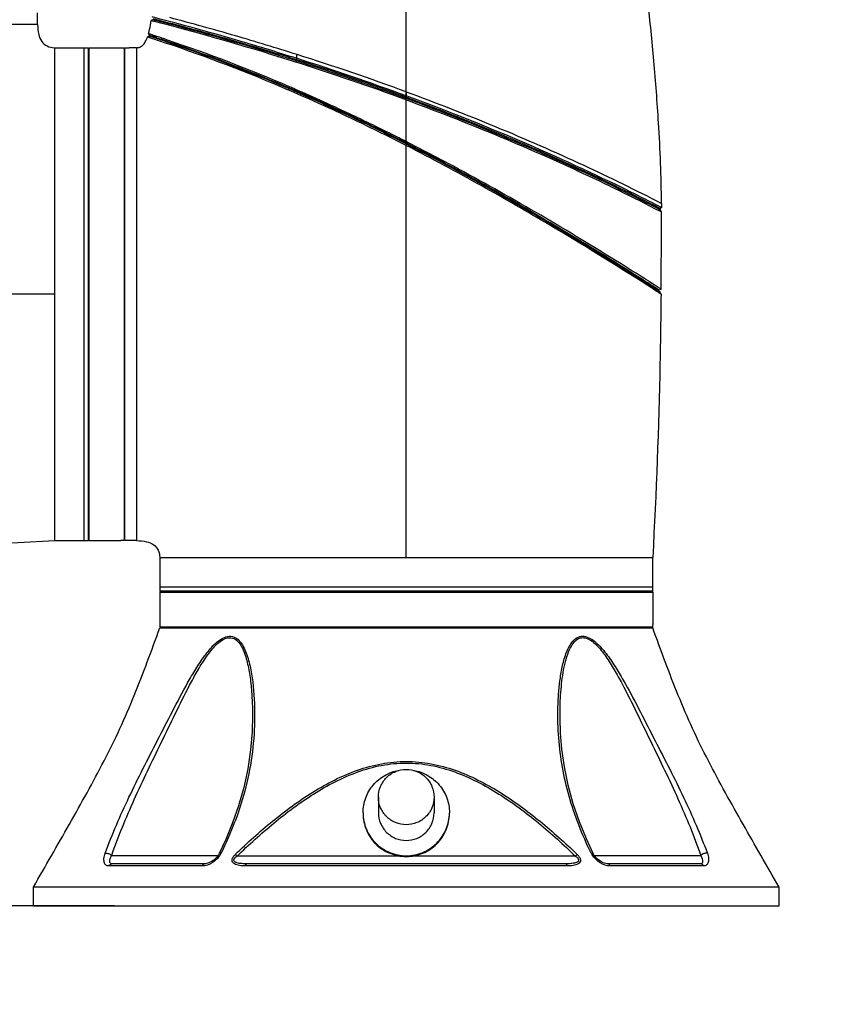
# Model space of a CAD drawing. Header units: millimetres. Extents: x 11 to 407, y 12 to 285.
# Tile 11 of 42: x 157 to 186, y 55 to 90. Entities that reach past the tile are written whole.
import ezdxf

# ---------------------------------------------------------------- set-up
doc = ezdxf.new("R2010")
doc.units = ezdxf.units.MM
doc.header["$LTSCALE"] = 23.1
doc.layers.get('0').update_dxf_attribs({"linetype": 'CONTINUOUS'})
doc.layers.add('02___PRT_ALL_AXES', color=7, linetype='CONTINUOUS')
doc.styles.get("Standard").update_dxf_attribs({"font": 'txt', "width": 0.8})
doc.dimstyles.new('DIMSTYLE_1', dxfattribs={"dimtxt": 2.5, "dimasz": 2.5, "dimexe": 1, "dimexo": 1, "dimtad": 1, "dimlfac": 6.666667, "dimzin": 0, "dimdsep": 46, "dimtxsty": 'Standard', "dimblk": '_FILLED', "dimblk1": '_FILLED', "dimblk2": '_FILLED', "dimcen": 0.09, "dimadec": 0, "dimazin": 0, "dimtp": 0.01, "dimtm": 0.01, "dimtfac": 1, "dimtofl": 0, "dimtmove": 0, "dimatfit": 3, "dimldrblk": '_FILLED', "dimfxl": 0, "dimtolj": 1, "dimtzin": 0, "dimarcsym": 0})

# ---------------------------------------------------------------- blocks, each defined once
blk = doc.blocks.new('_FILLED')
at = {"color": 0, "linetype": 'ByBlock'}
blk.add_solid([(0, 0), (-1, 0.2), (-1, -0.2)], dxfattribs=at)
blk = doc.blocks.new('*D5')
at = {"color": 2, "linetype": 'Continuous'}
for p, q in [((149.31, 91.52), (149.31, 104.579)), ((171.21, 74.027), (171.21, 104.579)), ((149.31, 103.579), (145.81, 103.579)), ((145.81, 103.579), (160.26, 103.579)), ((186.488, 103.579), (160.26, 103.579)), ((171.21, 103.579), (186.488, 103.579))]:
    blk.add_line(p, q, dxfattribs=at)
at = {"color": 2, "linetype": 'Continuous', "xscale": 2.5, "yscale": 2.5, "zscale": 2.5}
for p, rotation in [((149.31, 103.579), 359.9999998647), ((171.21, 103.579), 179.999999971)]:
    blk.add_blockref('_FILLED', p, dxfattribs=dict(at, rotation=rotation))
blk = doc.blocks.new('*D6')
at = {"color": 2, "linetype": 'Continuous'}
for p, q in [((122.042, 79.882), (122.042, 83.382)), ((122.042, 83.382), (122.042, 68.992)), ((152.706, 79.882), (121.042, 79.882)), ((122.042, 54.602), (122.042, 68.992)), ((160.823, 58.102), (121.042, 58.102)), ((122.042, 58.102), (122.042, 54.602))]:
    blk.add_line(p, q, dxfattribs=at)
at = {"color": 2, "linetype": 'Continuous', "xscale": 2.5, "yscale": 2.5, "zscale": 2.5}
for p, rotation in [((122.042, 79.882), 270.0000001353), ((122.042, 58.102), 90.00000013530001)]:
    blk.add_blockref('_FILLED', p, dxfattribs=dict(at, rotation=rotation))

msp = doc.modelspace()

# ---------------------------------------------------------------- linework, layer by layer
at = {"color": 7, "linetype": 'Continuous'}
for p, q in [((158.085, 89.4818), (158.085, 89.9018)), ((158.085, 89.4818), (140.535, 89.4818)), ((162.1769, 89.6527), (162.1268, 89.6191)), ((162.1268, 89.6191), (162.1945, 89.6017)), ((162.2435, 89.6354), (162.1769, 89.6527)), ((162.056, 89.0672), (161.9971, 89.035)), ((161.9971, 89.035), (162.056, 89.0672)), ((161.9972, 89.0351), (161.9971, 89.0349)), ((162.0176, 89.0283), (161.9971, 89.0349)), ((162.0338, 89.1514), (162.0669, 89.0954)), ((162.0561, 89.0671), (162.056, 89.0672)), ((162.0569, 89.0669), (162.0561, 89.0671)), ((162.1388, 89.0404), (162.0569, 89.0669)), ((162.0606, 89.0661), (162.3915, 88.9894)), ((162.0669, 89.0955), (162.0888, 89.0883)), ((162.0669, 89.0954), (162.3093, 89.0393)), ((162.0888, 89.0883), (162.1616, 89.0648)), ((162.2442, 89.0061), (162.1388, 89.0404)), ((162.3027, 89.0637), (162.1841, 89.1029)), ((162.3148, 89.0597), (162.3027, 89.0637)), ((162.3731, 89.0405), (162.3148, 89.0597)), ((162.4181, 89.0256), (162.3731, 89.0405)), ((162.0807, 89.0079), (162.0176, 89.0283)), ((162.2902, 89.0229), (162.3011, 89.0193)), ((162.3011, 89.0193), (162.3582, 89.0005)), ((162.3582, 89.0005), (162.4021, 88.9861)), ((162.4281, 88.9456), (162.3931, 88.9572)), ((162.4021, 88.9861), (162.4368, 88.9746)), ((162.4563, 89.0129), (162.4181, 89.0256)), ((162.4368, 88.9746), (162.4781, 88.9609)), ((162.6829, 88.9372), (162.6445, 88.9501)), ((162.6666, 88.898), (162.6972, 88.8876)), ((162.71, 88.9281), (162.6829, 88.9372)), ((162.6972, 88.8876), (162.7264, 88.8778)), ((158.685, 88.6568), (159.885, 88.6568)), ((158.685, 88.6568), (158.685, 88.42)), ((158.685, 88.42), (158.685, 71.1068)), ((159.735, 88.6568), (159.735, 71.1068)), ((159.885, 88.6568), (159.885, 71.1068)), ((159.885, 88.6268), (159.915, 88.6568)), ((159.915, 71.1068), (159.915, 88.6568)), ((161.19, 88.5068), (161.16, 88.5068)), ((161.61, 88.6568), (161.34, 88.6568)), ((161.61, 88.6568), (161.61, 71.1068)), ((166.6269, 88.3461), (166.6335, 88.344)), ((166.6335, 88.344), (166.6622, 88.3352)), ((166.6753, 88.3782), (166.6466, 88.3871)), ((167.2995, 88.1828), (167.2725, 88.1442)), ((167.2981, 88.2777), (167.3079, 88.2273)), ((167.0118, 87.1497), (167.047, 87.1883)), ((167.0382, 87.2248), (167.0588, 87.216)), ((167.047, 87.1883), (167.1664, 87.1643)), ((167.0549, 87.2631), (167.0588, 87.216)), ((167.0753, 87.2544), (167.0549, 87.2631)), ((171.21, 87.0845), (171.21, 86.8934)), ((171.21, 86.8934), (171.2099, 86.8455)), ((171.21, 86.7975), (171.2099, 86.8455)), ((170.0425, 85.756), (169.9621, 85.7954)), ((170.0684, 85.7988), (169.9838, 85.8401)), ((171.1873, 85.1834), (171.1564, 85.1991)), ((171.2102, 85.2277), (171.1789, 85.2437)), ((171.1873, 85.1834), (171.2102, 85.2277)), ((171.21, 85.1718), (171.1873, 85.1834)), ((171.1891, 85.273), (171.2094, 85.3131)), ((171.2238, 85.2553), (171.1891, 85.273)), ((171.2094, 85.3131), (171.1959, 85.3199)), ((171.2443, 85.2954), (171.2094, 85.3131)), ((171.21, 85.1718), (171.2328, 85.2161)), ((171.2102, 85.2277), (171.2113, 85.2558)), ((171.2331, 85.216), (171.2102, 85.2277)), ((171.2443, 85.2954), (171.2238, 85.2553)), ((171.2399, 85.2471), (171.2238, 85.2553)), ((180.2977, 83.1139), (180.2977, 83.0633)), ((180.2168, 82.9537), (180.2528, 82.935)), ((180.2978, 82.9624), (180.2312, 82.9969)), ((180.2315, 82.8446), (180.2979, 82.8103)), ((180.2363, 82.8929), (180.2327, 82.8948)), ((180.2529, 82.8843), (180.2363, 82.8929)), ((180.2978, 82.9624), (180.2528, 82.935)), ((180.2528, 82.935), (180.2529, 82.8843)), ((180.2979, 82.8103), (180.2529, 82.8843)), ((180.2977, 83.0633), (180.2978, 82.9624)), ((179.6513, 80.3823), (179.6439, 80.387)), ((179.7229, 80.3367), (179.6513, 80.3823)), ((179.7569, 80.3947), (179.6878, 80.4385)), ((179.779, 80.2588), (179.7031, 80.3073)), ((179.8051, 80.277), (179.7166, 80.3336)), ((179.8101, 80.2811), (179.7229, 80.3367)), ((179.7691, 80.387), (179.7569, 80.3947)), ((179.8452, 80.3387), (179.7691, 80.387)), ((179.9775, 80.1666), (179.8051, 80.277)), ((179.9843, 80.1696), (179.8101, 80.2811)), ((179.8692, 80.3235), (179.8452, 80.3387)), ((179.9254, 80.2878), (179.8692, 80.3235)), ((180.0188, 80.2283), (179.9254, 80.2878)), ((179.7671, 80.2154), (179.7481, 80.2275)), ((179.7736, 80.2113), (179.7671, 80.2154)), ((179.9421, 80.1038), (179.7736, 80.2113)), ((179.7882, 80.2529), (179.779, 80.2588)), ((179.7957, 80.2482), (179.7882, 80.2529)), ((179.9497, 80.1495), (179.7957, 80.2482)), ((179.9813, 80.0788), (179.9421, 80.1038)), ((179.9631, 80.141), (179.9497, 80.1495)), ((180.1746, 80.0049), (179.9631, 80.141)), ((179.9775, 80.1666), (180.2477, 79.9577)), ((180.1146, 79.9932), (179.9813, 80.0788)), ((179.9967, 80.1617), (179.9843, 80.1696)), ((180.0117, 80.152), (179.9967, 80.1617)), ((180.1907, 80.0369), (180.0117, 80.152)), ((180.0327, 80.2195), (180.0188, 80.2283)), ((180.1441, 80.1484), (180.0327, 80.2195)), ((180.1744, 79.9548), (180.1146, 79.9932)), ((180.2059, 79.9347), (180.1744, 79.9548)), ((180.2477, 79.9577), (180.1746, 80.0049)), ((180.212, 80.0232), (180.1907, 80.0369)), ((180.2088, 79.9328), (180.2059, 79.9347)), ((180.2846, 80.0583), (180.212, 80.0232)), ((180.2535, 80.0781), (180.2227, 80.098)), ((180.2828, 79.8852), (180.2477, 79.9577)), ((180.2828, 79.8852), (180.2477, 79.9577)), ((180.2846, 80.0583), (180.2535, 80.0781)), ((180.2846, 80.0583), (180.2846, 80.0583)), ((180.2846, 80.0583), (180.2846, 80.0583)), ((158.685, 79.8818), (153.7055, 79.8818)), ((161.19, 71.1068), (161.19, 79.8818)), ((180.2828, 79.8852), (180.2828, 79.8851)), ((171.21, 70.5068), (171.21, 75.4862)), ((158.685, 71.1068), (159.885, 71.1068)), ((159.885, 71.1368), (159.915, 71.1068)), ((161.61, 71.1068), (161.19, 71.1068)), ((162.435, 70.5068), (179.985, 70.5068)), ((162.435, 70.5068), (162.435, 69.3068)), ((179.985, 69.3068), (179.985, 70.5068)), ((179.985, 69.4568), (162.435, 69.4568)), ((179.985, 69.3068), (162.435, 69.3068)), ((162.465, 69.3068), (162.435, 69.2768)), ((162.435, 69.2768), (179.985, 69.2768)), ((179.955, 69.3068), (179.985, 69.2768)), ((162.435, 68.0018), (177.4148, 68.0018)), ((162.585, 68.0018), (162.585, 68.0318)), ((165.6755, 66.0288), (165.6769, 66.0161)), ((165.7352, 64.8924), (165.7352, 64.8922)), ((176.6848, 64.8923), (176.6848, 64.8958)), ((165.2408, 61.6729), (165.0285, 61.0569)), ((165.0285, 61.0569), (164.7908, 60.4745)), ((164.7908, 60.4745), (164.5534, 59.9688)), ((160.7208, 59.9018), (164.5127, 59.9018)), ((164.0224, 59.6018), (160.7244, 59.6018)), ((171.0188, 59.8756), (165.1861, 59.8756)), ((176.8871, 59.6018), (165.5328, 59.6018)), ((177.2339, 59.8756), (171.4012, 59.8756)), ((177.9072, 59.9018), (181.6991, 59.9018)), ((181.6956, 59.6018), (178.3975, 59.6018)), ((163.9482, 59.5265), (160.6171, 59.5265)), ((176.9452, 59.5265), (165.4748, 59.5265)), ((181.8028, 59.5265), (178.4718, 59.5265)), ((184.485, 58.7768), (157.935, 58.7768))]:
    msp.add_line(p, q, dxfattribs=at)
for points in [[(165.7352, 64.8924), (165.719, 64.2966), (165.6646, 63.656), (165.5654, 62.9868), (165.4209, 62.3148), (165.2408, 61.6729)], [(177.8665, 59.9688), (177.6235, 60.4873), (177.3775, 61.0943), (177.1573, 61.7436), (176.9771, 62.4045), (176.8425, 63.0547), (176.7526, 63.6798), (176.7035, 64.2521), (176.6853, 64.7883), (176.6848, 64.8956)], [(164.5534, 59.9688), (164.5279, 59.9235), (164.4923, 59.8726), (164.4496, 59.8226), (164.4028, 59.7767), (164.3529, 59.7353), (164.3018, 59.6996), (164.2503, 59.6693), (164.1994, 59.6446), (164.1501, 59.6255), (164.1032, 59.6121), (164.0601, 59.6043), (164.0224, 59.6018)], [(178.3975, 59.6018), (178.3632, 59.6039), (178.3206, 59.6112), (178.2744, 59.624), (178.2257, 59.6424), (178.1753, 59.6663), (178.1242, 59.6957), (178.0732, 59.7307), (178.023, 59.7715), (177.9755, 59.8171), (177.9319, 59.8672), (177.8952, 59.9185), (177.8665, 59.9688)]]:
    msp.add_lwpolyline(points, dxfattribs=at)
for centre, radius, start, end in [((138.0132, -4.2411), 97.0432, 72.804629, 75.59107), ((156.3797, 90.4435), 5.8059, 351.0076, 351.83702), ((138.0682, -4.0152), 96.6758, 72.818071, 75.548577), ((138.1828, -3.6246), 96.3138, 72.81055, 75.533364), ((137.6819, -5.4884), 98.4681, 73.815531, 75.228787), ((150.2412, 52.2883), 38.6602, 71.84047, 72.04096), ((138.2572, -3.4464), 96.3466, 72.442318, 73.805611), ((144.6162, 35.1545), 56.6145, 71.43474, 72.0323), ((144.2253, 33.916), 57.962, 71.733114, 71.888082), ((145.8077, 38.6789), 52.9432, 71.44238, 71.70377), ((146.8676, 41.9618), 49.5663, 71.43984, 71.66915), ((144.7037, 35.4218), 56.4124, 71.43264, 71.63445), ((144.2242, 34.1707), 57.6719, 66.726295, 71.376746), ((144.1959, 34.0865), 57.8098, 66.716541, 71.376595), ((143.8694, 33.2622), 58.7678, 66.763606, 71.301192), ((139.2836, -0.189), 92.6613, 72.418914, 72.814297), ((139.6314, 0.9299), 91.5346, 72.406109, 72.815478), ((138.3947, -2.8549), 95.5613, 72.388403, 72.777518), ((138.0781, -3.8671), 96.6668, 72.405681, 72.775843), ((157.604, 90.0532), 9.8553, 349.62096, 350.41289), ((139.6303, 0.9365), 91.7538, 69.868308, 72.4342), ((139.3433, 0.0534), 92.4122, 69.828453, 72.408765), ((139.7216, 1.1551), 91.3827, 69.843999, 72.43609), ((157.9798, 89.9847), 9.4923, 349.05705, 349.33093), ((139.716, 1.1428), 91.3061, 69.822715, 72.416323), ((138.9929, -0.9768), 93.5901, 69.864859, 72.389582), ((140.2047, 24.8425), 67.8786, 63.978335, 66.706179), ((151.2195, 49.9993), 40.4889, 66.67972, 66.94531), ((136.1507, 16.1724), 77.5217, 63.331939, 64.097169), ((138.0891, 20.3987), 72.8305, 62.968502, 64.016704), ((128.1016, 0.4808), 95.0311, 63.059842, 63.81066), ((138.0819, 20.4206), 72.7836, 62.952354, 63.929701), ((147.3476, 38.5378), 52.5101, 62.98869, 63.29671), ((133.9459, 12.284), 81.9417, 61.787422, 62.926789), ((132.646, 9.4272), 85.1223, 61.925574, 63.035075), ((-96.6359, 82.774), 276.9338, 359.438142, 0.007519), ((167.4033, 60.2054), 23.6654, 57.20095, 57.42721), ((154.24, 65.1812), 11.6114, 333.36825, 339.52975), ((163.9851, 60.2978), 0.7113, 327.82586, 330.00158), ((164.0259, 60.2745), 0.6642, 329.98737, 333.33341), ((178.394, 60.2744), 0.6641, 206.66597, 210.01449), ((178.4351, 60.298), 0.7115, 210.0005, 212.2071)]:
    msp.add_arc(centre, radius, start, end, dxfattribs=at)
for points, knots in [([(180.2977, 83.1139), (180.2966, 84.0692), (180.2179, 85.7628), (180.0425, 88.1562), (179.897, 89.5941), (179.8084, 90.2945)], [0, 0, 0, 0, 0.3980408, 0.705848, 1, 1, 1, 1]), ([(158.085, 89.4818), (158.085, 89.3637), (158.101, 89.1518), (158.2099, 88.8716), (158.4202, 88.6925), (158.5953, 88.6602), (158.685, 88.6568)], [0, 0, 0, 0, 0.3087694, 0.5516992, 0.7652461, 1, 1, 1, 1]), ([(162.0338, 89.1514), (162.0415, 89.1792), (162.0743, 89.3061), (162.0982, 89.4351), (162.1142, 89.536)], [0, 0, 0, 0, 0.2200059, 1, 1, 1, 1]), ([(162.1994, 89.6933), (162.6555, 89.5739), (164.1599, 89.1789), (165.6534, 88.7425), (166.6887, 88.4216)], [0, 0, 0, 0, 0.3031296, 1, 1, 1, 1]), ([(161.61, 88.6568), (161.6488, 88.6568), (161.7294, 88.6705), (161.8392, 88.7435), (161.9311, 88.8696), (161.9756, 88.9745), (161.9971, 89.0349)], [0, 0, 0, 0, 0.2015822, 0.4119928, 0.6671501, 1, 1, 1, 1]), ([(162.1001, 89.1301), (162.0905, 89.1332), (162.0746, 89.1385), (162.0517, 89.1442), (162.0428, 89.1491), (162.0334, 89.15), (162.0338, 89.1514)], [0, 0, 0, 0, 0.4343555, 0.7467562, 0.9355904, 1, 1, 1, 1]), ([(162.1841, 89.1029), (162.1761, 89.1056), (162.1481, 89.1147), (162.1201, 89.1238), (162.1001, 89.1301)], [0, 0, 0, 0, 0.2870171, 1, 1, 1, 1]), ([(162.7264, 88.8778), (162.9801, 88.7923), (164.4352, 88.2896), (165.8694, 87.7259), (167.0382, 87.2248)], [0, 0, 0, 0, 0.1739278, 1, 1, 1, 1]), ([(169.9621, 85.7954), (169.4655, 86.038), (168.488, 86.5027), (167.4973, 86.9386), (167.0117, 87.1497)], [0, 0, 0, 0, 0.5107291, 1, 1, 1, 1]), ([(169.9968, 85.8677), (169.7477, 85.9891), (168.7763, 86.4557), (167.7945, 86.9005), (167.0588, 87.216)], [0, 0, 0, 0, 0.2571653, 1, 1, 1, 1]), ([(170.0158, 85.906), (169.7816, 86.0199), (168.8661, 86.46), (167.9415, 86.8815), (167.2478, 87.1805)], [0, 0, 0, 0, 0.2563534, 1, 1, 1, 1]), ([(171.21, 87.0845), (173.3497, 86.2991), (176.4126, 85.0387), (179.3843, 83.5851), (180.2977, 83.1139)], [0, 0, 0, 0, 0.6891891, 1, 1, 1, 1]), ([(180.2312, 82.9969), (179.8903, 83.1733), (176.9614, 84.6556), (173.9311, 85.942), (171.21, 86.9413)], [0, 0, 0, 0, 0.1169314, 1, 1, 1, 1]), ([(180.2327, 82.8948), (179.9323, 83.0504), (177.0048, 84.5382), (173.9745, 85.829), (171.2099, 86.8455)], [0, 0, 0, 0, 0.1030424, 1, 1, 1, 1]), ([(171.21, 86.8934), (172.2879, 86.4973), (175.3427, 85.3061), (178.3254, 83.9333), (180.2168, 82.9537)], [0, 0, 0, 0, 0.3502969, 1, 1, 1, 1]), ([(171.21, 86.7975), (172.2722, 86.4067), (175.3329, 85.2131), (178.3202, 83.8352), (180.2315, 82.8446)], [0, 0, 0, 0, 0.3445828, 1, 1, 1, 1]), ([(179.7031, 80.3073), (179.3024, 80.563), (176.5423, 82.3041), (173.7162, 83.9477), (171.2331, 85.216)], [0, 0, 0, 0, 0.145667, 1, 1, 1, 1]), ([(179.7481, 80.2275), (178.6149, 80.9489), (176.6735, 82.1487), (174.2642, 83.5395), (172.5554, 84.4721), (171.6632, 84.9417), (171.21, 85.1718)], [0, 0, 0, 0, 0.4083164, 0.6935658, 0.8454809, 1, 1, 1, 1]), ([(179.6439, 80.387), (179.2569, 80.6333), (176.9772, 82.0679), (174.653, 83.4348), (172.6834, 84.4911)], [0, 0, 0, 0, 0.1703045, 1, 1, 1, 1]), ([(179.6878, 80.4385), (179.2966, 80.6861), (177.0097, 82.118), (174.6782, 83.4815), (172.7061, 84.5338)], [0, 0, 0, 0, 0.1715892, 1, 1, 1, 1]), ([(180.2828, 79.8852), (180.2819, 79.887), (180.274, 79.8899), (180.2614, 79.9001), (180.2375, 79.9141), (180.2194, 79.926), (180.2088, 79.9328)], [0, 0, 0, 0, 0.0685892, 0.2586535, 0.5694071, 1, 1, 1, 1]), ([(180.2828, 79.8852), (180.2741, 79.0672), (180.2259, 75.9397), (180.1145, 72.813), (179.985, 70.5068)], [0, 0, 0, 0, 0.2615223, 1, 1, 1, 1]), ([(149.3066, 70.809), (150.1246, 70.8177), (153.252, 70.8659), (156.3788, 70.9773), (158.685, 71.1068)], [0, 0, 0, 0, 0.2615223, 1, 1, 1, 1]), ([(161.61, 71.1068), (161.728, 71.1068), (161.94, 71.0907), (162.2202, 70.9818), (162.3992, 70.7716), (162.4315, 70.5965), (162.435, 70.5068)], [0, 0, 0, 0, 0.3087694, 0.5516992, 0.7652461, 1, 1, 1, 1]), ([(157.935, 58.7768), (158.3641, 59.52), (159.0059, 60.6356), (159.8454, 62.1314), (160.4568, 63.2614), (161.0261, 64.4127), (161.53, 65.5942), (161.992, 66.7938), (162.2882, 67.5986), (162.435, 68.0018)], [0, 0, 0, 0, 0.2503336, 0.3754, 0.500323, 0.6250739, 0.7498558, 0.8748488, 1, 1, 1, 1]), ([(184.485, 58.7768), (184.0559, 59.52), (183.4141, 60.6356), (182.5745, 62.1314), (181.9632, 63.2614), (181.3939, 64.4127), (180.8899, 65.5942), (180.4279, 66.7938), (180.1317, 67.5986), (179.985, 68.0018)], [0, 0, 0, 0, 0.2503336, 0.3754, 0.500323, 0.6250739, 0.7498558, 0.8748488, 1, 1, 1, 1]), ([(160.4889, 59.9763), (160.7361, 60.6552), (161.1777, 61.6633), (161.8335, 62.9901), (162.3571, 64.005), (162.8821, 65.0277), (163.3266, 65.877), (163.7104, 66.5359), (164.0188, 67.0031), (164.3071, 67.3579), (164.5693, 67.5827), (164.7154, 67.6617), (164.7899, 67.6844)], [0, 0, 0, 0, 0.2431621, 0.3697434, 0.4982076, 0.6275175, 0.7566844, 0.820799, 0.884044, 0.9451025, 0.9737829, 1, 1, 1, 1]), ([(164.7899, 67.6844), (164.8647, 67.7073), (165.0281, 67.7193), (165.2372, 67.592), (165.3836, 67.3967), (165.4954, 67.1654), (165.5821, 66.9114), (165.6734, 66.5507), (165.7183, 66.2716), (165.7418, 66.0834)], [0, 0, 0, 0, 0.1131663, 0.2220518, 0.3383854, 0.4625112, 0.5922167, 0.7257554, 1, 1, 1, 1]), ([(164.7925, 67.6328), (164.8642, 67.6563), (165.0249, 67.667), (165.2209, 67.5286), (165.3538, 67.3295), (165.4552, 67.097), (165.5331, 66.8443), (165.6147, 66.4881), (165.6547, 66.2137), (165.6755, 66.0288)], [0, 0, 0, 0, 0.1111586, 0.2194016, 0.3365529, 0.4616025, 0.5919388, 0.7257987, 1, 1, 1, 1]), ([(177.8005, 59.9763), (177.6352, 60.3059), (177.3394, 60.9736), (176.9951, 62.0018), (176.7549, 63.04), (176.6227, 64.0856), (176.5997, 64.9589), (176.6313, 65.6526), (176.6827, 66.1645), (176.768, 66.6604), (176.8783, 67.0552), (177.007, 67.3415), (177.1276, 67.5261), (177.2863, 67.6691), (177.4241, 67.7063), (177.4911, 67.7063)], [0, 0, 0, 0, 0.1343448, 0.2656859, 0.3945738, 0.5220322, 0.6491179, 0.712389, 0.7750361, 0.8364667, 0.8956283, 0.9238037, 0.950538, 0.9755833, 1, 1, 1, 1]), ([(176.6848, 64.8957), (176.6849, 65.1678), (176.6988, 65.5748), (176.7508, 66.1119), (176.8095, 66.505), (176.8938, 66.8829), (176.9948, 67.1809), (177.1069, 67.3936), (177.2091, 67.5286), (177.3388, 67.6296), (177.4454, 67.6547), (177.4976, 67.6548)], [0, 0, 0, 0, 0.2682878, 0.4010756, 0.5320262, 0.6599397, 0.7826373, 0.8409336, 0.8963096, 0.9485834, 1, 1, 1, 1]), ([(177.4911, 67.7063), (177.5048, 67.7063), (177.5613, 67.7034), (177.617, 67.6899), (177.6574, 67.6754)], [0, 0, 0, 0, 0.2413974, 1, 1, 1, 1]), ([(177.5663, 67.6484), (177.6404, 67.6349), (177.7889, 67.5649), (178.048, 67.3434), (178.3279, 66.9844), (178.6241, 66.512), (178.9906, 65.8467), (179.4132, 64.991), (179.9122, 63.961), (180.4114, 62.9387), (181.0392, 61.6005), (181.4622, 60.585), (181.6991, 59.9018)], [0, 0, 0, 0, 0.0254345, 0.0538323, 0.1148417, 0.1781284, 0.242249, 0.3713415, 0.5005433, 0.6289675, 0.7556846, 1, 1, 1, 1]), ([(177.6574, 67.6754), (177.7314, 67.6488), (177.8753, 67.5645), (178.134, 67.3344), (178.4192, 66.9778), (178.725, 66.5105), (179.1061, 65.8532), (179.5484, 65.007), (180.0714, 63.9885), (180.5927, 62.9777), (181.2454, 61.6564), (181.6849, 60.6523), (181.9311, 59.9763)], [0, 0, 0, 0, 0.0265599, 0.0554423, 0.1166571, 0.1799248, 0.2440179, 0.3730964, 0.5022947, 0.630631, 0.757079, 1, 1, 1, 1]), ([(160.7208, 59.9018), (160.9555, 60.5786), (161.3741, 61.5848), (161.9952, 62.9108), (162.4895, 63.9236), (162.9842, 64.9441), (163.402, 65.7927), (163.7626, 66.454), (164.053, 66.9263), (164.3256, 67.2893), (164.5762, 67.524), (164.7189, 67.6088), (164.7925, 67.6328)], [0, 0, 0, 0, 0.2437488, 0.3701535, 0.4982697, 0.6271834, 0.7560311, 0.8200698, 0.8833657, 0.9447143, 0.9736366, 1, 1, 1, 1]), ([(165.7418, 66.0834), (165.793, 65.6721), (165.8334, 64.8382), (165.7296, 63.1584), (165.4149, 61.9155), (165.1182, 61.1205)], [0, 0, 0, 0, 0.2465889, 0.4950716, 1, 1, 1, 1]), ([(165.6769, 66.0161), (165.6871, 65.9235), (165.722, 65.5499), (165.7352, 65.1744), (165.7352, 64.8924)], [0, 0, 0, 0, 0.2483341, 1, 1, 1, 1]), ([(165.1233, 59.9371), (165.5482, 60.3471), (166.4264, 61.1391), (167.8551, 62.1911), (169.1789, 62.8736), (170.3221, 63.1899), (171.21, 63.2748), (172.0979, 63.1899), (173.2411, 62.8736), (174.5649, 62.1911), (175.9936, 61.1391), (176.8718, 60.3471), (177.2967, 59.9371)], [0, 0, 0, 0, 0.1249689, 0.249951, 0.3748784, 0.4374421, 0.5000014, 0.5625609, 0.6251242, 0.7500504, 0.8750315, 1, 1, 1, 1]), ([(165.1861, 59.8756), (165.6062, 60.2841), (166.4739, 61.0737), (167.6523, 61.9522), (168.6707, 62.537), (169.4779, 62.8929), (170.3286, 63.133), (171.21, 63.2193), (172.0914, 63.133), (172.9421, 62.8929), (173.7493, 62.537), (174.7677, 61.9522), (175.9461, 61.0737), (176.8137, 60.2841), (177.2339, 59.8756)], [0, 0, 0, 0, 0.1249163, 0.2498487, 0.3123732, 0.3749123, 0.4374583, 0.5000014, 0.5625447, 0.6250903, 0.6876287, 0.7501527, 0.875084, 1, 1, 1, 1]), ([(160.6171, 59.5265), (160.5807, 59.5265), (160.5028, 59.5517), (160.4434, 59.6667), (160.4412, 59.814), (160.4682, 59.9196), (160.4889, 59.9763)], [0, 0, 0, 0, 0.2008137, 0.4058493, 0.6673875, 1, 1, 1, 1]), ([(160.4889, 59.9763), (160.5274, 59.9875), (160.614, 59.97), (160.691, 59.933), (160.7208, 59.9018)], [0, 0, 0, 0, 0.4813401, 1, 1, 1, 1]), ([(164.6195, 59.9764), (164.6051, 59.9795), (164.5835, 59.984), (164.5572, 59.9762), (164.5535, 59.9688)], [0, 0, 0, 0, 0.6395352, 1, 1, 1, 1]), ([(165.4748, 59.5265), (165.4069, 59.5265), (165.3062, 59.5315), (165.1772, 59.559), (165.0907, 59.5936), (165.0169, 59.6545), (164.9982, 59.7572), (165.0464, 59.8549), (165.0957, 59.9105), (165.1233, 59.9371)], [0, 0, 0, 0, 0.255462, 0.3775453, 0.4941821, 0.6052462, 0.7207804, 0.8555055, 1, 1, 1, 1]), ([(165.1233, 59.9371), (165.1281, 59.9327), (165.1494, 59.9126), (165.1702, 59.8919), (165.1861, 59.8756)], [0, 0, 0, 0, 0.2223075, 1, 1, 1, 1]), ([(177.2967, 59.9371), (177.3243, 59.9105), (177.3734, 59.8548), (177.4219, 59.7574), (177.4031, 59.6548), (177.3296, 59.5938), (177.2431, 59.5591), (177.114, 59.5315), (177.0132, 59.5265), (176.9452, 59.5265)], [0, 0, 0, 0, 0.1444742, 0.2790735, 0.3943093, 0.5052983, 0.6219959, 0.7441998, 1, 1, 1, 1]), ([(177.2967, 59.9371), (177.2919, 59.9327), (177.2706, 59.9126), (177.2498, 59.8919), (177.2339, 59.8756)], [0, 0, 0, 0, 0.2223062, 1, 1, 1, 1]), ([(177.8005, 59.9763), (177.8148, 59.9795), (177.8365, 59.984), (177.8628, 59.9762), (177.8665, 59.9688)], [0, 0, 0, 0, 0.6395269, 1, 1, 1, 1]), ([(181.9311, 59.9764), (181.8926, 59.9875), (181.806, 59.97), (181.7289, 59.933), (181.6992, 59.9018)], [0, 0, 0, 0, 0.4813434, 1, 1, 1, 1]), ([(181.9311, 59.9763), (181.9517, 59.9196), (181.9788, 59.814), (181.9765, 59.6667), (181.9172, 59.5517), (181.8393, 59.5265), (181.8028, 59.5265)], [0, 0, 0, 0, 0.3326058, 0.5941431, 0.7991797, 1, 1, 1, 1]), ([(160.6171, 59.5265), (160.6273, 59.548), (160.6565, 59.5859), (160.7027, 59.6018), (160.7244, 59.6018)], [0, 0, 0, 0, 0.5225509, 1, 1, 1, 1]), ([(160.7244, 59.6018), (160.7057, 59.6018), (160.6626, 59.6228), (160.6522, 59.7007), (160.6712, 59.7943), (160.701, 59.8637), (160.7208, 59.9018)], [0, 0, 0, 0, 0.1625208, 0.3517988, 0.6268198, 1, 1, 1, 1]), ([(164.5871, 59.9191), (164.516, 59.806), (164.3238, 59.6249), (164.0712, 59.5266), (163.9482, 59.5265)], [0, 0, 0, 0, 0.5206141, 1, 1, 1, 1]), ([(163.9482, 59.5265), (163.9517, 59.5373), (163.9646, 59.57), (163.9969, 59.6018), (164.0217, 59.6018)], [0, 0, 0, 0, 0.3128627, 1, 1, 1, 1]), ([(165.5328, 59.6018), (165.4728, 59.6018), (165.3833, 59.6045), (165.2661, 59.6188), (165.1956, 59.6341), (165.1429, 59.6534), (165.1074, 59.6728), (165.0776, 59.7), (165.0624, 59.7569), (165.1117, 59.8236), (165.1595, 59.8584), (165.1861, 59.8756)], [0, 0, 0, 0, 0.2587583, 0.3853769, 0.508794, 0.5686791, 0.6267204, 0.6825697, 0.7380053, 0.8633502, 1, 1, 1, 1]), ([(165.4748, 59.5265), (165.4775, 59.5372), (165.4866, 59.5667), (165.5112, 59.6018), (165.5328, 59.6018)], [0, 0, 0, 0, 0.3368877, 1, 1, 1, 1]), ([(177.2339, 59.8756), (177.2605, 59.8584), (177.308, 59.8235), (177.3577, 59.7571), (177.3425, 59.7004), (177.313, 59.6731), (177.2776, 59.6537), (177.2249, 59.6343), (177.1544, 59.6188), (177.037, 59.6045), (176.9473, 59.6018), (176.8871, 59.6018)], [0, 0, 0, 0, 0.1366998, 0.2617455, 0.3169277, 0.372525, 0.4305201, 0.490439, 0.6139943, 0.7408052, 1, 1, 1, 1]), ([(176.9452, 59.5265), (176.9425, 59.5372), (176.9334, 59.5667), (176.9087, 59.6018), (176.8871, 59.6018)], [0, 0, 0, 0, 0.3368876, 1, 1, 1, 1]), ([(178.4718, 59.5265), (178.3488, 59.5266), (178.0964, 59.6248), (177.9042, 59.8057), (177.8331, 59.9187)], [0, 0, 0, 0, 0.4793635, 1, 1, 1, 1]), ([(178.4718, 59.5265), (178.4683, 59.5373), (178.4554, 59.57), (178.4231, 59.6018), (178.3982, 59.6018)], [0, 0, 0, 0, 0.3128601, 1, 1, 1, 1]), ([(181.6991, 59.9018), (181.719, 59.8637), (181.7488, 59.7943), (181.7678, 59.7007), (181.7574, 59.6228), (181.7143, 59.6018), (181.6956, 59.6018)], [0, 0, 0, 0, 0.3731741, 0.6481958, 0.8374747, 1, 1, 1, 1]), ([(181.8028, 59.5265), (181.7926, 59.548), (181.7635, 59.5859), (181.7173, 59.6018), (181.6956, 59.6018)], [0, 0, 0, 0, 0.522548, 1, 1, 1, 1])]:
    msp.add_open_spline(points, degree=3, knots=knots, dxfattribs=at)
for points in [[(162.3093, 89.0393), (162.3164, 89.0376), (162.3238, 89.0371), (162.3311, 89.0376)], [(177.4976, 67.6548), (177.5206, 67.6547), (177.5437, 67.6525), (177.5663, 67.6484)]]:
    msp.add_open_spline(points, degree=3, dxfattribs=at)
at = {"layer": '02___PRT_ALL_AXES', "color": 7, "linetype": 'Continuous'}
for p, q in [((159.915, 88.6568), (161.16, 88.6568)), ((161.16, 88.6568), (161.16, 71.108)), ((161.19, 79.8818), (161.19, 88.6555)), ((161.2918, 88.6561), (161.2961, 88.6561)), ((161.2961, 88.6561), (161.3068, 88.6563)), ((161.3068, 88.6563), (161.34, 88.6568)), ((159.915, 71.1068), (161.04, 71.1068)), ((161.04, 71.1068), (161.0419, 71.1068)), ((162.435, 69.2768), (162.435, 68.0318)), ((179.985, 69.2768), (179.985, 68.1518)), ((179.9838, 68.0318), (162.435, 68.0318)), ((177.4148, 68.0018), (179.985, 68.0018)), ((179.8337, 68.0018), (179.8337, 68.0097)), ((179.9845, 68.1181), (179.9847, 68.1324)), ((179.9847, 68.1339), (179.9848, 68.1418)), ((179.9847, 68.1324), (179.9847, 68.1339)), ((179.9848, 68.1418), (179.9849, 68.1453)), ((179.9849, 68.1453), (179.985, 68.1518)), ((170.22, 61.9793), (170.22, 61.4211)), ((172.2, 61.9793), (172.2, 61.4211)), ((157.935, 58.1018), (157.935, 58.7768)), ((184.485, 58.1018), (184.485, 58.7768)), ((157.9351, 58.1018), (184.4849, 58.1018))]:
    msp.add_line(p, q, dxfattribs=at)
for centre, radius, start, end in [((161.1898, 97.4525), 8.797, 270.00091, 270.76173), ((161.1901, 97.4179), 8.7624, 270.37491, 270.66511), ((161.19, 62.5996), 8.6585, 90, 90.19852), ((161.19, 62.3278), 8.7803, 90.19606, 90.96636), ((188.4548, 68.0019), 8.6212, 179.80134, 179.94774), ((188.8049, 68.0014), 8.8212, 179.24191, 179.80261)]:
    msp.add_arc(centre, radius, start, end, dxfattribs=at)
for points, knots in [([(169.6725, 61.4211), (169.6725, 61.599), (169.736, 61.9581), (170.0106, 62.429), (170.4301, 62.7778), (170.7742, 62.9007), (170.9502, 62.9307)], [0, 0, 0, 0, 0.24961, 0.499431, 0.7495746, 1, 1, 1, 1]), ([(170.22, 61.9793), (170.22, 62.1076), (170.2716, 62.3671), (170.492, 62.6949), (170.8211, 62.9143), (171.0812, 62.9655), (171.21, 62.9655)], [0, 0, 0, 0, 0.2495596, 0.4993774, 0.749561, 1, 1, 1, 1]), ([(171.21, 62.9655), (171.3387, 62.9655), (171.5989, 62.9143), (171.9279, 62.6949), (172.1484, 62.3671), (172.2, 62.1076), (172.2, 61.9793)], [0, 0, 0, 0, 0.250439, 0.5006226, 0.7504404, 1, 1, 1, 1]), ([(171.4698, 62.9307), (171.6457, 62.9007), (171.9899, 62.7778), (172.4094, 62.429), (172.6839, 61.9581), (172.7475, 61.599), (172.7475, 61.4211)], [0, 0, 0, 0, 0.2504254, 0.500569, 0.75039, 1, 1, 1, 1]), ([(171.21, 60.9931), (171.0812, 60.9931), (170.8211, 61.0443), (170.492, 61.2637), (170.2716, 61.5915), (170.22, 61.851), (170.22, 61.9793)], [0, 0, 0, 0, 0.250439, 0.5006226, 0.7504404, 1, 1, 1, 1]), ([(172.2, 61.9793), (172.2, 61.851), (172.1484, 61.5915), (171.9279, 61.2637), (171.5989, 61.0443), (171.3387, 60.9931), (171.21, 60.9931)], [0, 0, 0, 0, 0.2495596, 0.4993774, 0.749561, 1, 1, 1, 1]), ([(169.6725, 61.4211), (169.6725, 61.2218), (169.7526, 60.8188), (170.0948, 60.3097), (170.6066, 59.969), (171.21, 59.8496), (171.8134, 59.969), (172.3251, 60.3097), (172.6673, 60.8188), (172.7475, 61.2218), (172.7475, 61.4211)], [0, 0, 0, 0, 0.1247798, 0.2496887, 0.3747799, 0.5, 0.6252201, 0.7503113, 0.8752202, 1, 1, 1, 1]), ([(169.6725, 61.3949), (169.6725, 61.1957), (169.7526, 60.7926), (170.0948, 60.2835), (170.6066, 59.9429), (171.21, 59.8235), (171.8134, 59.9429), (172.3251, 60.2835), (172.6673, 60.7926), (172.7475, 61.1957), (172.7475, 61.3949)], [0, 0, 0, 0, 0.1247798, 0.2496887, 0.3747799, 0.5, 0.6252201, 0.7503113, 0.8752202, 1, 1, 1, 1]), ([(170.22, 61.4211), (170.22, 61.2928), (170.2716, 61.0332), (170.492, 60.7054), (170.8211, 60.4861), (171.0812, 60.4348), (171.21, 60.4348)], [0, 0, 0, 0, 0.2495595, 0.4993775, 0.7495606, 1, 1, 1, 1]), ([(171.21, 60.4348), (171.3387, 60.4348), (171.5989, 60.4861), (171.9279, 60.7054), (172.1484, 61.0332), (172.2, 61.2928), (172.2, 61.4211)], [0, 0, 0, 0, 0.2504394, 0.5006225, 0.7504405, 1, 1, 1, 1])]:
    msp.add_open_spline(points, degree=3, knots=knots, dxfattribs=at)

# ---------------------------------------------------------------- dimensions: what is measured, and where the dimension line sits
at = {"color": 2, "linetype": 'Continuous'}
for base, p1, p2, angle, picture, middle in [((149.31, 103.5793), (171.21, 73.0271), (149.31, 90.5204), 180, '*D5', (174.4881, 103.5793)), ((122.0423, 58.1018), (153.7055, 79.8818), (161.8231, 58.1018), 270, '*D6', (122.0423, 62.9918))]:
    dim = msp.add_linear_dim(base=base, p1=p1, p2=p2, angle=angle, dimstyle='DIMSTYLE_1', dxfattribs=at)
    dim.commit()
    dim.dimension.update_dxf_attribs({"geometry": picture, "text_midpoint": middle, "dimtype": 160})

doc.saveas('drawing.dxf')
